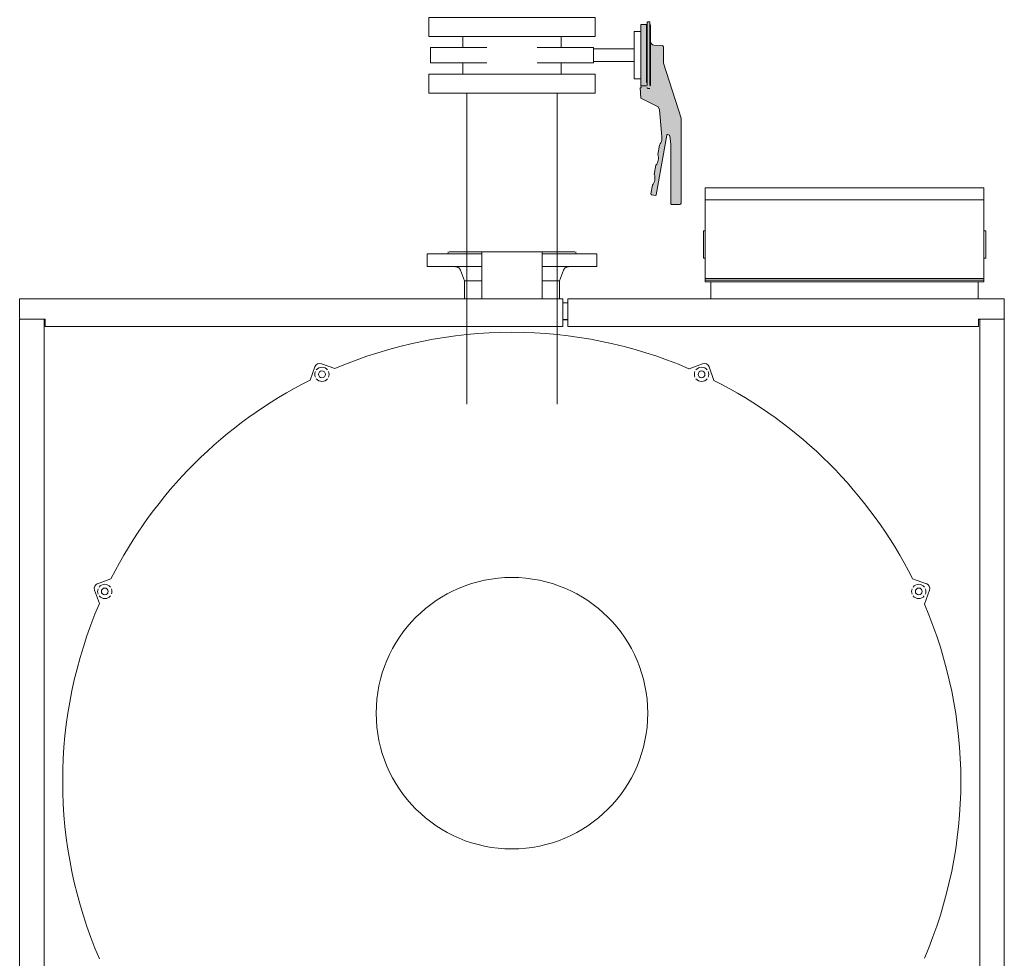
# Model space of a CAD drawing. Header units: metres. Extents: x -54598 to 1827199, y -329446 to -256744.
# Tile 179 of 256: x 116912 to 122714, y -277105 to -271573. Entities that reach past the tile are written whole.
import ezdxf

# ---------------------------------------------------------------- set-up
doc = ezdxf.new("R2010")
doc.units = ezdxf.units.M
doc.layers.add('M-EQPM', color=7, linetype='Continuous', lineweight=20)
doc.layers.add('P-PIPE', color=7, linetype='Continuous', lineweight=20)

# ---------------------------------------------------------------- blocks, each defined once
blk = doc.blocks.new('Tecofi_VPI4448-02_Затвор дисковый поворотный с ручкой - Затвор дисковый поворотный_VPI 4448-02-733597-Разрез 3')
at = {"layer": 'P-PIPE'}
for points in [[(-25154.4, 2054.4), (-25148.8, 2054.4), (-25148.8, 2139.1), (-25156.8, 2138.9), (-25156.8, 2054.4)], [(-25146.2, 2049.6), (-25143.8, 2049.9), (-25143.8, 2143.1), (-25146.8, 2143.1), (-25146.8, 2049.6)]]:
    blk.add_hatch(color=37, dxfattribs=at).paths.add_polyline_path(points)
h = blk.add_hatch(color=37, dxfattribs=at)
h.paths.add_polyline_path([(-25146.9, 2049.4), (-25146.8, 2049.9), (-25147.2, 2049.7)])
h.paths.add_polyline_path([(-25147.4, 2050), (-25147.2, 2051.9), (-25147.5, 2050.2)])
h.paths.add_polyline_path([(-25147.1, 2126.2), (-25146.8, 2130.1), (-25147.2, 2138.3), (-25147.5, 2138.3), (-25147.2, 2130.1)])
h.paths.add_polyline_path([(-25147.1, 2054), (-25146.8, 2060.1), (-25147.1, 2061.5), (-25146.8, 2066.7), (-25147.1, 2126.2), (-25147.5, 2119.3), (-25147.4, 2094), (-25147.4, 2088.6), (-25147.2, 2056.7)])
h = blk.add_hatch(color=37, dxfattribs=at)
h.paths.add_polyline_path([(-25148.2, 2074.3), (-25147.8, 2074.3), (-25148.3, 2113.9), (-25148.8, 2113.9), (-25148.8, 2074.3)])
h.paths.add_polyline_path([(-25147.8, 2114), (-25147.8, 2123.3), (-25148.8, 2123.3), (-25148.3, 2114)])
h = blk.add_hatch(color=37, dxfattribs=at)
h.paths.add_polyline_path([(-25143.4, 2098), (-25143.8, 2097.3), (-25143.4, 2097.9)])
h.paths.add_polyline_path([(-25147.2, 2051.2), (-25147.5, 2050.3), (-25147.2, 2051.4)])
h.paths.add_polyline_path([(-25147.5, 2068.8), (-25147.7, 2070.3), (-25147.5, 2070.3)])
h.paths.add_polyline_path([(-25147.8, 2109.1), (-25147.5, 2112.5), (-25147.8, 2114), (-25147.8, 2113.9), (-25147.8, 2110.2)])
h.paths.add_polyline_path([(-25126.3, 1979.8), (-25126.7, 1977.3), (-25125.9, 1973.2), (-25126.1, 1969.1), (-25127.3, 1965.1), (-25129.5, 1961.5), (-25131.9, 1947.7), (-25131.1, 1943.7), (-25131.3, 1939.5), (-25132.5, 1935.5), (-25134.7, 1932), (-25137.1, 1918.2), (-25136.3, 1914.1), (-25136.5, 1910), (-25137.7, 1906), (-25139.8, 1902.4), (-25142.1, 1889.6), (-25141.3, 1888.5), (-25135.4, 1887.4), (-25134.2, 1888.2), (-25118.2, 1977.2)])
h.paths.add_polyline_path([(-25111.8, 1874.1), (-25099.8, 1874.1), (-25097.8, 1876.1), (-25097.8, 2001.1), (-25123.8, 2082.1), (-25123.8, 2106.4), (-25125.7, 2108.4), (-25139.3, 2109.3), (-25141.7, 2110.9), (-25142.8, 2112.7), (-25143.1, 2111.7), (-25143.3, 2099.1), (-25143.3, 2094.1), (-25143.4, 2089.7), (-25143.8, 2089.7), (-25143.3, 2079.9), (-25143.2, 2073.3), (-25143.7, 2073.6), (-25143.8, 2070.4), (-25143.8, 2049.6), (-25147.2, 2050.1), (-25147.7, 2056.7), (-25147.5, 2063.5), (-25147.8, 2074.3), (-25148.8, 2074.3), (-25148.8, 2054.4), (-25156.8, 2054.4), (-25156.6, 2045.9), (-25158.2, 2045.8), (-25156.4, 2030.6), (-25131.6, 2018.2), (-25129.3, 2013.7), (-25126.3, 1979.8), (-25114.6, 1976.4), (-25113.2, 1967), (-25112.8, 1957.5), (-25112.8, 1875.1)])
h.paths.add_polyline_path([(-25143.3, 2055.9), (-25143.8, 2057.1), (-25143.3, 2056.7)])
h.paths.add_polyline_path([(-25143, 2079.9), (-25143.7, 2083.2), (-25143, 2085), (-25143, 2081)])
h = blk.add_hatch(color=37, dxfattribs=at)
h.paths.add_polyline_path([(-25143.3, 2081), (-25143, 2079.9), (-25143.4, 2084.5), (-25143.8, 2082.8)])
h.paths.add_polyline_path([(-25143.4, 2070.4), (-25143.1, 2077.2), (-25143.3, 2081), (-25143.7, 2073.3)])
h.paths.add_polyline_path([(-25143.8, 2085.6), (-25143.2, 2087.3), (-25143.8, 2088.4)])
h.paths.add_polyline_path([(-25143.4, 2089.7), (-25143, 2090.1), (-25143.4, 2094.1), (-25143.8, 2091.2)])
h.paths.add_polyline_path([(-25143.4, 2109.9), (-25143, 2109.1), (-25143.6, 2114.8), (-25143.8, 2110.9)])
h.paths.add_polyline_path([(-25143.4, 2098), (-25143.1, 2105.9), (-25143.4, 2109.9), (-25143.8, 2099.7)])
at = {"layer": 'P-PIPE', "color": 5}
for p, q in [((-25148.8, 2139.1), (-25156.8, 2139.1)), ((-25156.8, 2139.1), (-25156.8, 2053.8)), ((-25148.8, 2139.1), (-25148.8, 2053.8)), ((-25143.8, 2143.1), (-25146.8, 2143.1)), ((-25143.8, 2143.1), (-25143.8, 2049.9)), ((-25419.3, 2121.8), (-25419.3, 2105.2)), ((-25274.3, 2105.2), (-25274.3, 2121.8)), ((-25156.8, 2129.1), (-25166.8, 2129.1)), ((-25166.8, 2059.1), (-25166.8, 2129.1)), ((-25147.8, 2123.3), (-25148.8, 2123.3)), ((-25147.8, 2123.3), (-25147.8, 2114.7)), ((-25466.8, 2105.2), (-25466.8, 2083)), ((-25466.8, 2105.2), (-25451.8, 2105.2)), ((-25451.8, 2105.2), (-25384, 2105.2)), ((-25309.5, 2105.2), (-25241.8, 2105.2)), ((-25241.8, 2105.2), (-25226.8, 2105.2)), ((-25226.8, 2083), (-25226.8, 2105.2)), ((-25166.8, 2103.5), (-25226.8, 2103.5)), ((-25147.4, 2114), (-25148.8, 2114)), ((-25147.8, 2114.6), (-25147.8, 2073.6)), ((-25125.7, 2108.4), (-25138, 2109)), ((-25123.8, 2082.1), (-25123.8, 2106.4)), ((-25451.8, 2083), (-25466.8, 2083)), ((-25384, 2083), (-25451.8, 2083)), ((-25419.3, 2083), (-25419.3, 2066.3)), ((-25241.8, 2083), (-25309.5, 2083)), ((-25274.3, 2066.3), (-25274.3, 2083)), ((-25226.8, 2083), (-25241.8, 2083)), ((-25226.8, 2084.6), (-25166.8, 2084.6)), ((-25097.8, 2001.1), (-25123.8, 2082.1)), ((-25148.8, 2064.8), (-25147.8, 2064.8)), ((-25166.8, 2059.1), (-25156.8, 2059.1)), ((-25156.6, 2045.9), (-25158.2, 2045.8)), ((-25158.2, 2045.8), (-25156.9, 2030.8)), ((-25156.8, 2054.4), (-25156.8, 2048.8)), ((-25156.8, 2049.1), (-25148.8, 2049.1)), ((-25156.8, 2048.8), (-25156.6, 2045.9)), ((-25156.9, 2030.8), (-25131.6, 2018.2)), ((-25146.8, 2045.1), (-25143.8, 2045.1)), ((-25131.6, 2018.2), (-25129.3, 2013.7)), ((-25129.3, 2013.7), (-25126.3, 1979.8)), ((-25097.8, 1876.1), (-25097.8, 2001.1)), ((-25134.2, 1888.2), (-25118.7, 1976.4)), ((-25126.3, 1979.8), (-25126.7, 1977.3)), ((-25117.5, 1977.2), (-25114.6, 1976.4)), ((-25129.5, 1961.5), (-25131.9, 1947.7)), ((-25112.8, 1957.5), (-25112.8, 1875.1)), ((-25134.7, 1932), (-25137.1, 1918.2)), ((-25139.8, 1902.4), (-25142.1, 1889.6)), ((-25141.3, 1888.5), (-25135.4, 1887.4)), ((-25111.8, 1874.1), (-25099.8, 1874.1))]:
    blk.add_line(p, q, dxfattribs=at)
at = {"layer": 'P-PIPE', "color": 5, "flags": 128}
for points in [[(-25146.8, 2143.1), (-25147.5, 2142.4), (-25147.8, 2140.8)], [(-25147.8, 2140.8), (-25147.5, 2142.4), (-25146.8, 2143.1)], [(-25147.8, 2140.8), (-25147.8, 2136.2), (-25147.8, 2123.2), (-25147.8, 2104.5), (-25147.8, 2083.7), (-25147.8, 2064.9), (-25147.8, 2051.9), (-25147.8, 2049.3)], [(-25147.8, 2123.3), (-25147.8, 2136.2), (-25147.8, 2140.8)], [(-25143.8, 2139.1), (-25143.7, 2139.1), (-25143.7, 2139.1), (-25143.6, 2139), (-25143.6, 2139), (-25143.6, 2139), (-25143.5, 2139), (-25143.5, 2139), (-25143.4, 2139), (-25143.4, 2139), (-25143.4, 2139), (-25143.3, 2139), (-25143.3, 2138.9), (-25143.3, 2138.9), (-25143.2, 2138.9), (-25143.2, 2138.9), (-25143.2, 2138.9), (-25143.1, 2138.8), (-25143.1, 2138.8), (-25143.1, 2138.8), (-25143, 2138.8), (-25143, 2138.7), (-25143, 2138.7), (-25143, 2138.7), (-25142.9, 2138.6), (-25142.9, 2138.6), (-25142.9, 2138.6), (-25142.9, 2138.5), (-25142.9, 2138.5), (-25142.8, 2138.5), (-25142.8, 2138.4), (-25142.8, 2138.4), (-25142.8, 2138.3), (-25142.8, 2138.3), (-25142.8, 2138.3), (-25142.8, 2138.2), (-25142.8, 2138.2), (-25142.8, 2138.1), (-25142.8, 2138.1), (-25142.8, 2138.1), (-25142.8, 2138.1)], [(-25142.8, 2050.1), (-25142.8, 2050.1), (-25142.8, 2050.2), (-25142.8, 2050.4), (-25142.8, 2050.6), (-25142.8, 2050.9), (-25142.8, 2051.3), (-25142.8, 2051.8), (-25142.8, 2052.3), (-25142.8, 2052.9), (-25142.8, 2053.5), (-25142.8, 2054.2), (-25142.8, 2055), (-25142.8, 2055.9), (-25142.8, 2056.8), (-25142.8, 2057.7), (-25142.8, 2058.8), (-25142.8, 2059.8), (-25142.8, 2061), (-25142.8, 2062.2), (-25142.8, 2063.4), (-25142.8, 2064.7), (-25142.8, 2066), (-25142.8, 2067.4), (-25142.8, 2068.8), (-25142.8, 2070.3), (-25142.8, 2071.8), (-25142.8, 2073.3), (-25142.8, 2074.9), (-25142.8, 2076.5), (-25142.8, 2078.1), (-25142.8, 2079.8), (-25142.8, 2081.4), (-25142.8, 2083.1), (-25142.8, 2084.8), (-25142.8, 2086.6), (-25142.8, 2088.3), (-25142.8, 2090.1), (-25142.8, 2091.8), (-25142.8, 2093.6), (-25142.8, 2095.3), (-25142.8, 2097.1), (-25142.8, 2098.9), (-25142.8, 2100.6), (-25142.8, 2102.3), (-25142.8, 2104.1), (-25142.8, 2105.8), (-25142.8, 2107.4), (-25142.8, 2109.1), (-25142.8, 2110.8), (-25142.8, 2112.4), (-25142.8, 2114), (-25142.8, 2115.5), (-25142.8, 2117), (-25142.8, 2118.5), (-25142.8, 2119.9), (-25142.8, 2121.4), (-25142.8, 2122.7), (-25142.8, 2124), (-25142.8, 2125.3), (-25142.8, 2126.5), (-25142.8, 2127.7), (-25142.8, 2128.8), (-25142.8, 2129.8), (-25142.8, 2130.8), (-25142.8, 2131.8), (-25142.8, 2132.6), (-25142.8, 2133.5), (-25142.8, 2134.2), (-25142.8, 2134.9), (-25142.8, 2135.5), (-25142.8, 2136.1), (-25142.8, 2136.6), (-25142.8, 2137), (-25142.8, 2137.3), (-25142.8, 2137.6), (-25142.8, 2137.8), (-25142.8, 2138), (-25142.8, 2138), (-25142.8, 2138.1)], [(-25142.8, 2138.1), (-25142.8, 2138), (-25142.8, 2137.9), (-25142.8, 2137.7), (-25142.8, 2137.5), (-25142.8, 2137.2), (-25142.8, 2136.8), (-25142.8, 2136.3), (-25142.8, 2135.8), (-25142.8, 2135.2), (-25142.8, 2134.6), (-25142.8, 2133.9), (-25142.8, 2133.1), (-25142.8, 2132.2), (-25142.8, 2131.3), (-25142.8, 2130.4), (-25142.8, 2129.3), (-25142.8, 2128.3), (-25142.8, 2127.1), (-25142.8, 2125.9), (-25142.8, 2124.7), (-25142.8, 2123.4), (-25142.8, 2122.1), (-25142.8, 2120.7), (-25142.8, 2119.3), (-25142.8, 2117.8), (-25142.8, 2116.3), (-25142.8, 2114.8), (-25142.8, 2113.2)], [(-25147.6, 2046.7), (-25147.5, 2045.7), (-25146.8, 2045.1)], [(-25146.8, 2045.1), (-25147.5, 2045.7), (-25147.6, 2046.7)], [(-25142.8, 2050.1), (-25142.8, 2050), (-25142.8, 2050), (-25142.8, 2049.9), (-25142.8, 2049.9), (-25142.8, 2049.9), (-25142.8, 2049.8), (-25142.8, 2049.8), (-25142.8, 2049.7), (-25142.8, 2049.7), (-25142.8, 2049.7), (-25142.9, 2049.6), (-25142.9, 2049.6), (-25142.9, 2049.6), (-25142.9, 2049.5), (-25142.9, 2049.5), (-25143, 2049.5), (-25143, 2049.4), (-25143, 2049.4), (-25143, 2049.4), (-25143.1, 2049.3), (-25143.1, 2049.3), (-25143.1, 2049.3), (-25143.2, 2049.3), (-25143.2, 2049.2), (-25143.2, 2049.2), (-25143.3, 2049.2), (-25143.3, 2049.2), (-25143.3, 2049.2), (-25143.4, 2049.1), (-25143.4, 2049.1), (-25143.4, 2049.1), (-25143.5, 2049.1), (-25143.5, 2049.1), (-25143.5, 2049.1), (-25143.6, 2049.1), (-25143.6, 2049.1), (-25143.7, 2049.1), (-25143.7, 2049.1), (-25143.7, 2049.1), (-25143.8, 2049.1)], [(-25142.8, 2050.8), (-25142.8, 2050.5), (-25142.8, 2050.3), (-25142.8, 2050.1), (-25142.8, 2050.1), (-25142.8, 2050.1)]]:
    blk.add_lwpolyline(points, dxfattribs=at)
at = {"layer": 'P-PIPE', "color": 5}
for centre, radius, start, end in [((-25137.5, 2114.5), 5.5, 185.0631, 264.9369), ((-25125.8, 2106.4), 2, 0, 87), ((-25142.9, 1972), 17, 321.9762, 18.1212), ((-25117.8, 1976.3), 1, 75.0487, 170.0487), ((-25212.8, 1957.5), 100, 0, 10.9111), ((-25148.1, 1942.4), 17, 321.9762, 18.1212), ((-25153.2, 1912.9), 17, 321.9762, 18.1212), ((-25141.1, 1889.4), 1, 170.0487, 260.0487), ((-25135.2, 1888.4), 1, 260.0487, 350.0487), ((-25111.8, 1875.1), 1, 180, 270), ((-25099.8, 1876.1), 2, 270, 0)]:
    blk.add_arc(centre, radius, start, end, dxfattribs=at)
blk = doc.blocks.new('VM_Фланец_ГОСТ 332591 - VM_Фланец_ГОСТ 33259-2015-733602-Разрез 3')
at = {"layer": 'P-PIPE'}
for p, q in [((-25469.3, 2149.8), (-25469.3, 2121.8)), ((-25469.3, 2149.8), (-25346.8, 2149.8)), ((-25346.8, 2149.8), (-25224.3, 2149.8)), ((-25224.3, 2121.8), (-25224.3, 2149.8)), ((-25346.8, 2121.8), (-25469.3, 2121.8)), ((-25224.3, 2121.8), (-25346.8, 2121.8))]:
    blk.add_line(p, q, dxfattribs=at)
blk = doc.blocks.new('VM_Фланец_ГОСТ 332591 - VM_Фланец_ГОСТ 33259-2015-V4-Разрез 3')
at = {"layer": 'P-PIPE'}
for p, q in [((-25469.3, 2066.3), (-25469.3, 2038.3)), ((-25469.3, 2066.3), (-25346.8, 2066.3)), ((-25346.8, 2066.3), (-25224.3, 2066.3)), ((-25224.3, 2038.3), (-25224.3, 2066.3)), ((-25346.8, 2038.3), (-25469.3, 2038.3)), ((-25224.3, 2038.3), (-25346.8, 2038.3))]:
    blk.add_line(p, q, dxfattribs=at)
blk = doc.blocks.new('a')
at = {"layer": 'M-EQPM'}
for p, q in [((285374.8, 94839.8), (285374.8, 94850.8)), ((285374.8, 94850.8), (285784.9, 94850.8)), ((285784.9, 94850.8), (285784.9, 94839.8)), ((285374.8, 94833), (285374.8, 94839.8)), ((285374.8, 94717), (285374.8, 94833)), ((285784.9, 94833), (285374.8, 94833)), ((285784.9, 94839.8), (285784.9, 94833)), ((285784.9, 94833), (285784.9, 94717)), ((285372.3, 94765.3), (285372.3, 94787.5)), ((285374.8, 94787.5), (285372.3, 94787.5)), ((285787.8, 94787.5), (285784.9, 94787.5)), ((285787.8, 94787.5), (285787.8, 94765.3)), ((284996, 94756.5), (284996, 94753.5)), ((284996, 94756.5), (284996, 94753.5)), ((284997.5, 94756.5), (285044.9, 94756.5)), ((284997.5, 94756.5), (284997.5, 94756.5)), ((285045.6, 94756.5), (285045.6, 94687.3)), ((285045.6, 94756.5), (285090, 94756.5)), ((285090, 94756.5), (285134.5, 94756.5)), ((285134.5, 94687.3), (285134.5, 94756.5)), ((285135.2, 94756.5), (285182.6, 94756.5)), ((285182.6, 94756.5), (285182.6, 94756.5)), ((285184, 94753.5), (285184, 94756.5)), ((285184, 94753.5), (285184, 94756.5)), ((285372.3, 94761.6), (285372.3, 94765.3)), ((285372.3, 94747.1), (285372.3, 94761.6)), ((285787.8, 94765.3), (285787.8, 94761.6)), ((285787.8, 94761.6), (285787.8, 94747.1)), ((284965, 94753.5), (284965, 94734.5)), ((284965, 94753.5), (285045.2, 94753.5)), ((285134.9, 94753.5), (285215, 94753.5)), ((285215, 94734.5), (285215, 94753.5)), ((285372.3, 94747.1), (285374.8, 94747.1)), ((285784.9, 94747.1), (285787.8, 94747.1)), ((284965, 94734.5), (285045.2, 94734.5)), ((285014, 94729.4), (285020.2, 94713.5)), ((285134.9, 94734.5), (285215, 94734.5)), ((285159.9, 94713.5), (285166.1, 94729.4)), ((285020.2, 94713.5), (285020.2, 94687.3)), ((285020.2, 94713.5), (285045.1, 94713.5)), ((285020.2, 94713.5), (285045.1, 94713.5)), ((285135, 94713.5), (285159.9, 94713.5)), ((285135, 94713.5), (285159.9, 94713.5)), ((285159.9, 94687.3), (285159.9, 94713.5)), ((285374.8, 94714.8), (285374.8, 94717)), ((285784.9, 94717), (285374.8, 94717)), ((285374.8, 94712.3), (285374.8, 94714.8)), ((285784.9, 94714.8), (285374.8, 94714.8)), ((285784.9, 94712.3), (285374.8, 94712.3)), ((285382.8, 94687.3), (285382.8, 94712.3)), ((285776.9, 94712.3), (285776.9, 94687.3)), ((285784.9, 94717), (285784.9, 94714.8)), ((285784.9, 94714.8), (285784.9, 94712.3)), ((284364.8, 94686.5), (284364.8, 94658.1)), ((285164, 94687.3), (284365.6, 94687.3)), ((285164.8, 94646.3), (285164.8, 94686.5)), ((285172.2, 94686.5), (285172.2, 94646.3)), ((285814.4, 94687.3), (285173, 94687.3)), ((285815.2, 94658.1), (285815.2, 94686.5)), ((285172.2, 94681.3), (285164.8, 94681.3)), ((284364.8, 94656.5), (284364.8, 93232)), ((284400.8, 94657.3), (284365.6, 94657.3)), ((284365.6, 94657.3), (284402.6, 94657.3)), ((284400.8, 93231.3), (284400.8, 94657.3)), ((284402.6, 94656.5), (284400.8, 94656.5)), ((284402.6, 94657.3), (284402.6, 94646.3)), ((285172.2, 94656.5), (285164.8, 94656.5)), ((285164.8, 94656.3), (285172.2, 94656.3)), ((285777.2, 94646.3), (285777.2, 94657.3)), ((285777.2, 94657.3), (285814.5, 94657.3)), ((285779.2, 94656.5), (285777.2, 94656.5)), ((285814.4, 94657.3), (285779.2, 94657.3)), ((285779.2, 94657.3), (285779.2, 93231.3)), ((285815.2, 93232), (285815.2, 94656.5)), ((284402.6, 94646.3), (285164.8, 94646.3)), ((285172.2, 94646.3), (285777.2, 94646.3)), ((284799.7, 94586.9), (284792.6, 94567.4)), ((284829, 94584.3), (284809.4, 94591.4)), ((285370.7, 94591.4), (285350.8, 94584.1)), ((285387.6, 94566.9), (285380.3, 94586.9)), ((284499.2, 94274.5), (284479.6, 94267.3)), ((285700.4, 94267.3), (285680.1, 94274.7)), ((284475.1, 94257.7), (284482.2, 94238.2)), ((285697.5, 94237.3), (285704.9, 94257.7))]:
    blk.add_line(p, q, dxfattribs=at)
at = {"layer": 'M-EQPM', "flags": 128}
for points in [[(285014, 94729.4), (285013.9, 94729.7), (285013.8, 94730), (285013.6, 94730.2), (285013.5, 94730.5), (285013.3, 94730.8), (285013.1, 94731.1), (285012.9, 94731.3), (285012.7, 94731.6), (285012.5, 94731.8), (285012.3, 94732), (285012.1, 94732.3), (285011.8, 94732.5), (285011.6, 94732.7), (285011.4, 94732.9), (285011.1, 94733.1), (285010.8, 94733.2), (285010.5, 94733.4), (285010.3, 94733.6), (285010, 94733.7), (285009.7, 94733.8), (285009.4, 94734), (285009.1, 94734.1), (285008.8, 94734.2), (285008.5, 94734.2), (285008.2, 94734.3), (285007.8, 94734.4), (285007.5, 94734.4), (285007.2, 94734.4), (285006.9, 94734.5), (285006.6, 94734.5)], [(285007.8, 94734.4), (285007.5, 94734.4), (285007.2, 94734.4), (285006.9, 94734.5)], [(285013.8, 94730), (285013.6, 94730.2), (285013.5, 94730.5), (285013.3, 94730.8), (285013.1, 94731.1), (285012.9, 94731.3), (285012.7, 94731.6), (285012.5, 94731.8), (285012.3, 94732), (285012.1, 94732.3), (285011.8, 94732.5), (285011.6, 94732.7)], [(285173.2, 94734.5), (285172.9, 94734.4), (285172.6, 94734.4), (285172.2, 94734.4), (285171.9, 94734.3), (285171.6, 94734.2), (285171.3, 94734.2), (285171, 94734.1), (285170.7, 94734), (285170.4, 94733.8), (285170.1, 94733.7), (285169.8, 94733.6), (285169.5, 94733.4), (285169.3, 94733.2), (285169, 94733.1), (285168.7, 94732.9), (285168.5, 94732.7), (285168.2, 94732.5), (285168, 94732.3), (285167.8, 94732), (285167.6, 94731.8), (285167.4, 94731.6), (285167.2, 94731.3), (285167, 94731.1), (285166.8, 94730.8), (285166.6, 94730.5), (285166.5, 94730.2), (285166.3, 94730), (285166.2, 94729.7), (285166.1, 94729.4), (285166.1, 94729.4)], [(285167.8, 94732), (285167.6, 94731.8), (285167.4, 94731.6), (285167.2, 94731.3), (285167, 94731.1)], [(285173.2, 94734.5), (285172.9, 94734.4), (285172.6, 94734.4), (285172.2, 94734.4)]]:
    blk.add_lwpolyline(points, dxfattribs=at)
at = {"layer": 'M-EQPM'}
for centre, radius, start, end in [((284365.6, 94686.5), 0.8, 90, 180), ((285164, 94686.5), 0.8, 0, 90), ((285173, 94686.5), 0.8, 90, 180), ((285814.4, 94686.5), 0.8, 0, 90), ((284365.6, 94658.1), 0.793, 180, 270), ((284365.6, 94656.5), 0.798, 90, 180), ((285814.4, 94656.5), 0.798, 0, 90), ((285814.5, 94658.1), 0.793, 270, 0), ((285089.7, 93976.3), 661.5, 66.7559, 113.2154), ((284806.8, 94584.3), 7.53, 70.0079, 160), ((284810.1, 94575.8), 10.5, 37.7143, 142.2857), ((284810.1, 94575.8), 5, 0, 180), ((285369.3, 94575.8), 10.5, 37.7143, 142.2857), ((285369.3, 94575.8), 5, 0, 180), ((285373.3, 94584.3), 7.53, 20, 109.9921), ((285089.7, 93976.3), 661.5, 116.685, 153.2115), ((284810.1, 94575.8), 10.5, 157.7143, 180), ((284810.1, 94575.8), 10.5, 180, 202.2857), ((284810.1, 94575.8), 10.5, 217.7143, 322.2857), ((284810.1, 94575.8), 5, 180, 0), ((284810.1, 94575.8), 10.5, 0, 22.2857), ((284810.1, 94575.8), 10.5, 337.7143, 0), ((285369.3, 94575.8), 10.5, 157.7143, 180), ((285369.3, 94575.8), 10.5, 180, 202.2857), ((285369.3, 94575.8), 10.5, 217.7143, 322.2857), ((285369.3, 94575.8), 5, 180, 0), ((285369.3, 94575.8), 10.5, 0, 22.2857), ((285369.3, 94575.8), 10.5, 337.7143, 0), ((285089.7, 93976.3), 661.5, 26.8173, 63.2362), ((285090, 94076.5), 200, 90, 270), ((285090, 94076.5), 200, 270, 90), ((284482.2, 94260.3), 7.53, 110.0039, 199.9961), ((284490.2, 94255.9), 10.5, 37.7143, 142.2857), ((285689.2, 94255.9), 10.5, 37.7143, 142.2857), ((285697.9, 94260.3), 7.53, 340.0039, 69.9961), ((284490.2, 94255.9), 10.5, 157.7143, 180), ((284490.2, 94255.9), 10.5, 180, 202.2857), ((284490.2, 94255.9), 10.5, 218.9076, 321.0924), ((284490.2, 94255.9), 5, 0, 180), ((284490.2, 94255.9), 5, 180, 0), ((284490.2, 94255.9), 10.5, 0, 20.2187), ((284490.2, 94255.9), 10.5, 339.7813, 0), ((285689.2, 94255.9), 10.5, 157.7143, 180), ((285689.2, 94255.9), 10.5, 180, 202.2857), ((285689.2, 94255.9), 10.5, 218.9076, 321.0924), ((285689.2, 94255.9), 5, 0, 180), ((285689.2, 94255.9), 5, 180, 0), ((285689.2, 94255.9), 10.5, 0, 22.2857), ((285689.2, 94255.9), 10.5, 337.7143, 0), ((285089.7, 93976.3), 661.5, 156.681, 203.319), ((285089.7, 93976.3), 661.5, 336.7598, 23.2402)]:
    blk.add_arc(centre, radius, start, end, dxfattribs=at)
at = {"layer": 'P-PIPE', "color": 5}
for p, q in [((285023.5, 94990.3), (285023.5, 94532)), ((285156.5, 94532), (285156.5, 94990.3))]:
    blk.add_line(p, q, dxfattribs=at)
at = {"layer": 'P-PIPE'}
for name in ['VM_Фланец_ГОСТ 332591 - VM_Фланец_ГОСТ 33259-2015-733602-Разрез 3', 'VM_Фланец_ГОСТ 332591 - VM_Фланец_ГОСТ 33259-2015-V4-Разрез 3']:
    blk.add_blockref(name, (310436.8, 92952), dxfattribs=at)
at = {"layer": 'P-PIPE', "color": 5}
blk.add_blockref('Tecofi_VPI4448-02_Затвор дисковый поворотный с ручкой - Затвор дисковый поворотный_VPI 4448-02-733597-Разрез 3', (310436.8, 92952), dxfattribs=at)

msp = doc.modelspace()

# ---------------------------------------------------------------- block references
at = {"color": 5, "lineweight": 30, "xscale": 4, "yscale": 4, "zscale": 4}
msp.add_blockref('a', (-1020547.1, -651966.5), dxfattribs=at)

doc.saveas('drawing.dxf')
